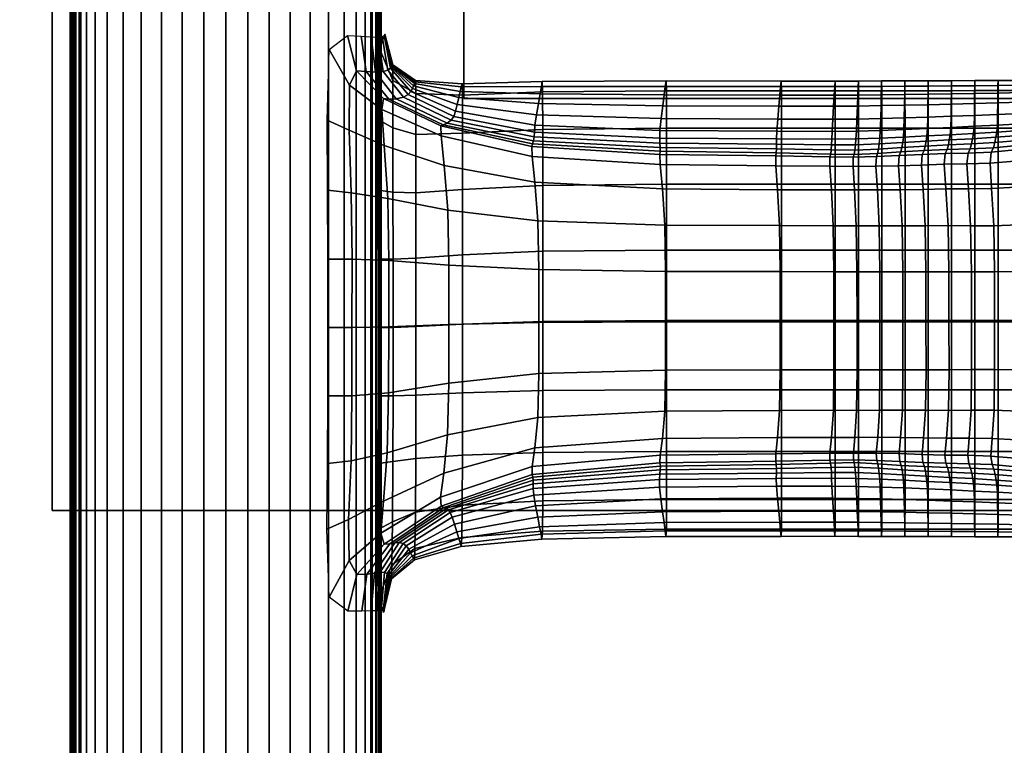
# Model space of a CAD drawing. Header units: inches. Extents: x -59 to 680, y -62 to 131.
# Tile 202 of 256: x 589.3 to 593.53, y -12.95 to -9.83. Entities that reach past the tile are written whole.
import ezdxf
from ezdxf.enums import TextEntityAlignment as Align

# ---------------------------------------------------------------- set-up
doc = ezdxf.new("R2010")
doc.units = ezdxf.units.IN
doc.header["$MEASUREMENT"] = 0
for name, color, linetype in [('A-FURN-3-COLLECTION-RUG-BOTTOM', 8, 'Continuous'), ('A-FURN-3-COLLECTION-RUG-SEC1', 9, 'Continuous'), ('A-FURN-3-COLLECTION-VOLAGE-TABLE-LEG', 253, 'Continuous'), ('A-FURN-3-COLLECTION-VOLAGE-TABLE-TOP-BOTTOM', 253, 'Continuous'), ('A-FURN-3-COLLECTION-VOLAGE-TABLE-TOP-EDGE', 252, 'Continuous'), ('A-FURN-3-COLLECTION-VOLAGE-TABLE-TOP-SPACER', 251, 'Continuous'), ('A-FURN-3-COLLECTION-VOLAGE-TABLE-TOP-TOP', 253, 'Continuous'), ('A-FURN-HAWORTH-ATT', 7, 'Continuous')]:
    doc.layers.add(name, color=color, linetype=linetype)
doc.styles.get("Standard").update_dxf_attribs({"font": 'arial.ttf'})

# ---------------------------------------------------------------- blocks, each defined once
blk = doc.blocks.new('HCCS-VXTO-11-3D-3')
at = {"layer": 'A-FURN-3-COLLECTION-VOLAGE-TABLE-TOP-BOTTOM', "invisible_edges": 10}
blk.add_3dface([(-15.5216, -10.7738, 8.6241), (-19.3961, -10.5246, 8.6241), (-19.3961, 10.5246, 8.6241), (-15.5216, 10.7738, 8.6241)], dxfattribs=at)
at = {"layer": 'A-FURN-3-COLLECTION-VOLAGE-TABLE-TOP-SPACER'}
for points in [[(17.815, 8.6614, 8.6241), (17.815, 8.6614, 7.6399), (-17.815, 8.6614, 7.6399), (-17.815, 8.6614, 8.6241)], [(-17.815, 8.6614, 8.6241), (-17.815, 8.6614, 7.6399), (-17.815, -8.6614, 7.6399), (-17.815, -8.6614, 8.6241)], [(-16.0433, -6.8898, 8.6241), (-16.0433, -6.8898, 7.6399), (-16.0433, 6.8898, 7.6399), (-16.0433, 6.8898, 8.6241)], [(-16.0433, 6.8898, 8.6241), (-16.0433, 6.8898, 7.6399), (16.0433, 6.8898, 7.6399), (16.0433, 6.8898, 8.6241)]]:
    blk.add_3dface(points, dxfattribs=at)
at = {"layer": 'A-FURN-3-COLLECTION-VOLAGE-TABLE-TOP-SPACER', "invisible_edges": 5}
for points in [[(-16.0433, -6.8898, 7.6399), (-17.815, -8.6614, 7.6399), (-17.815, 8.6614, 7.6399), (-16.0433, 6.8898, 7.6399)], [(-16.0433, 6.8898, 7.6399), (-17.815, 8.6614, 7.6399), (17.815, 8.6614, 7.6399), (16.0433, 6.8898, 7.6399)]]:
    blk.add_3dface(points, dxfattribs=at)
at = {"layer": 'A-FURN-3-COLLECTION-VOLAGE-TABLE-TOP-TOP', "invisible_edges": 10}
blk.add_3dface([(-15.6293, 12.6605, 9.4115), (-19.5307, 12.4096, 9.4115), (-19.5307, -12.4096, 9.4115), (-15.6293, -12.6605, 9.4115)], dxfattribs=at)
at = {"layer": 'A-FURN-HAWORTH-ATT', "flags": 1}
for tag, p in [('HAWMC', (0, 0)), ('HAWPN', (0, -0.1667)), ('HAWSN', (0, -0.3333))]:
    blk.add_attdef(tag, text='', height=0.1, dxfattribs=at).set_placement(p, align=Align.TOP_CENTER)
at = {"layer": 'A-FURN-3-COLLECTION-VOLAGE-TABLE-LEG'}
mesh = blk.add_polymesh((2, 36), dxfattribs=at)
for k, corner in enumerate([(-22.4688, 7.2837, 7.0268), (-22.4688, 8.5449, 7.0268), (-22.4688, 8.5597, 7.0233), (-22.4688, 8.5724, 7.0151), (-22.4688, 8.5804, 7.0023), (-22.4688, 8.5836, 6.9874), (-21.0111, 8.5836, 6.4553), (-20.9919, 8.5785, 6.295), (-20.9728, 8.5632, 6.1353), (-20.9538, 8.5378, 5.977), (-20.9438, 8.5139, 5.8927), (-20.9343, 8.4757, 5.8138), (-20.9258, 8.4244, 5.7426), (-20.9176, 8.3558, 5.6744), (-20.9108, 8.2776, 5.6174), (-20.9055, 8.1914, 5.573), (-20.9018, 8.1018, 5.5421), (-20.8996, 8.0089, 5.5234), (-20.8988, 7.9143, 5.5171), (-20.8996, 7.8197, 5.5234), (-20.9018, 7.7268, 5.5421), (-20.9055, 7.6372, 5.573), (-20.9108, 7.551, 5.6174), (-20.9176, 7.4728, 5.6744), (-20.9258, 7.4042, 5.7426), (-20.9343, 7.3529, 5.8138), (-20.9438, 7.3147, 5.8927), (-20.9538, 7.2907, 5.977), (-20.9728, 7.2654, 6.1353), (-20.9919, 7.2501, 6.295), (-21.0111, 7.245, 6.4553), (-22.4688, 7.245, 6.9874), (-22.4688, 7.2482, 7.0023), (-22.4688, 7.2562, 7.0151), (-22.4688, 7.2689, 7.0233), (-22.4688, 7.2837, 7.0268), (-15.2669, 7.2837, 7.0268), (-15.2669, 8.5449, 7.0268), (-15.267, 8.5597, 7.0233), (-15.2671, 8.5724, 7.0151), (-15.2672, 8.5804, 7.0023), (-15.2672, 8.5836, 6.9874), (-15.267, 8.5836, 6.5045), (-15.2669, 8.5792, 6.3548), (-15.2667, 8.566, 6.2057), (-15.2673, 8.5378, 6.0237), (-15.2669, 8.5138, 5.939), (-15.2669, 8.4756, 5.8597), (-15.2669, 8.4244, 5.7881), (-15.2669, 8.3558, 5.7196), (-15.2669, 8.2775, 5.6623), (-15.2669, 8.1914, 5.6176), (-15.2669, 8.1018, 5.5866), (-15.2669, 8.0089, 5.5677), (-15.2669, 7.9143, 5.5614), (-15.2669, 7.8197, 5.5677), (-15.2669, 7.7268, 5.5866), (-15.2669, 7.6372, 5.6176), (-15.2669, 7.5511, 5.6623), (-15.2669, 7.4728, 5.7196), (-15.2669, 7.4042, 5.7881), (-15.2669, 7.353, 5.8597), (-15.2669, 7.3148, 5.9391), (-15.2673, 7.2907, 6.0237), (-15.2667, 7.2626, 6.2057), (-15.2669, 7.2494, 6.3548), (-15.267, 7.245, 6.5045), (-15.2672, 7.245, 6.9874), (-15.2672, 7.2482, 7.0023), (-15.2671, 7.2562, 7.0151), (-15.267, 7.2689, 7.0233), (-15.2669, 7.2837, 7.0268)]):
    mesh.set_mesh_vertex(divmod(k, 36), corner)
mesh = blk.add_polymesh((9, 9), dxfattribs=at)
for k, corner in enumerate([(-17.322, 7.4756, 5.6881), (-17.3223, 7.3717, 5.7298), (-17.3088, 7.2134, 5.7609), (-17.2679, 6.9546, 5.775), (-17.2264, 6.5669, 5.7819), (-17.2115, 6.0217, 5.7914), (-17.2104, 5.5288, 5.8013), (-17.2102, 5.2978, 5.8094), (-17.2102, 5.1981, 5.8206), (-17.6124, 7.4766, 5.6898), (-17.6021, 7.3753, 5.7364), (-17.5671, 7.2193, 5.7721), (-17.4895, 6.9602, 5.7868), (-17.4145, 6.5711, 5.7924), (-17.3872, 6.0251, 5.8012), (-17.3847, 5.5317, 5.8105), (-17.3842, 5.3002, 5.8183), (-17.3843, 5.2004, 5.8293), (-17.8956, 7.4793, 5.6947), (-17.8531, 7.3857, 5.7558), (-17.7751, 7.2363, 5.805), (-17.654, 6.9766, 5.8217), (-17.5457, 6.5839, 5.8241), (-17.5058, 6.0353, 5.8304), (-17.5016, 5.5402, 5.8382), (-17.5005, 5.3078, 5.8452), (-17.5006, 5.2077, 5.8555), (-18.1877, 7.47, 5.7097), (-18.0306, 7.3837, 5.7914), (-17.9126, 7.2468, 5.8491), (-17.7577, 6.9901, 5.8651), (-17.6258, 6.5955, 5.8629), (-17.5768, 6.0447, 5.8659), (-17.571, 5.5478, 5.8713), (-17.5686, 5.3146, 5.8762), (-17.5684, 5.2141, 5.8851), (-18.2486, 7.3897, 5.7969), (-18.0897, 7.3503, 5.8468), (-17.9594, 7.2332, 5.8939), (-17.7966, 6.9869, 5.9021), (-17.6602, 6.5962, 5.8946), (-17.6095, 6.046, 5.8946), (-17.6028, 5.5482, 5.8972), (-17.5982, 5.3146, 5.8974), (-17.5968, 5.2137, 5.9039), (-18.2481, 7.3294, 5.8858), (-18.0882, 7.3067, 5.9185), (-17.959, 7.2089, 5.9474), (-17.8021, 6.9758, 5.9468), (-17.6722, 6.5926, 5.9359), (-17.6241, 6.0443, 5.9337), (-17.6172, 5.5458, 5.9342), (-17.6112, 5.3118, 5.9307), (-17.6091, 5.2102, 5.9357), (-18.2469, 7.2889, 5.9851), (-18.0839, 7.274, 6.0029), (-17.9547, 7.1869, 6.0173), (-17.8058, 6.9657, 6.013), (-17.6851, 6.5913, 6.0031), (-17.6405, 6.045, 6.0007), (-17.6345, 5.5451, 6.0006), (-17.6297, 5.31, 5.9977), (-17.6286, 5.2074, 6.0038), (-18.2459, 7.2629, 6.0868), (-18.0806, 7.2497, 6.0941), (-17.9521, 7.1676, 6.099), (-17.8118, 6.9565, 6.0946), (-17.7005, 6.5912, 6.0879), (-17.6595, 6.0469, 6.0862), (-17.6546, 5.5454, 6.0868), (-17.652, 5.3088, 6.0869), (-17.6523, 5.2052, 6.0959), (-18.2463, 7.2458, 6.1827), (-18.0819, 7.2315, 6.1859), (-17.9568, 7.1513, 6.1878), (-17.824, 6.9483, 6.1851), (-17.72, 6.5913, 6.1816), (-17.6816, 6.0487, 6.1811), (-17.6775, 5.5459, 6.183), (-17.676, 5.3081, 6.1871), (-17.6771, 5.2035, 6.1993)]):
    mesh.set_mesh_vertex(divmod(k, 9), corner)
mesh = blk.add_polymesh((9, 9), dxfattribs=at)
for k, corner in enumerate([(-15.7777, 7.288, 5.9827), (-15.9294, 7.2696, 5.9848), (-16.0446, 7.1808, 5.9896), (-16.1491, 6.9618, 5.9961), (-16.2251, 6.5904, 6.0017), (-16.2543, 6.0448, 6.0041), (-16.2598, 5.5446, 6.0036), (-16.2643, 5.3095, 6.0005), (-16.2654, 5.2074, 6.0066), (-15.7748, 7.3311, 5.8801), (-15.9279, 7.3095, 5.8913), (-16.0464, 7.2133, 5.907), (-16.1569, 6.9792, 5.9221), (-16.2385, 6.594, 5.9337), (-16.2701, 6.0446, 5.9385), (-16.2764, 5.5456, 5.9383), (-16.2821, 5.3117, 5.9345), (-16.2841, 5.2106, 5.9393), (-15.773, 7.3911, 5.7929), (-15.9241, 7.3518, 5.8277), (-16.043, 7.2356, 5.8661), (-16.1602, 6.9888, 5.8861), (-16.2493, 6.5972, 5.895), (-16.2838, 6.0464, 5.8999), (-16.2901, 5.5483, 5.9018), (-16.2945, 5.315, 5.9016), (-16.2959, 5.2145, 5.9078), (-15.8322, 7.47, 5.7092), (-15.9854, 7.3814, 5.7851), (-16.0907, 7.2434, 5.8403), (-16.2034, 6.9882, 5.8615), (-16.2926, 6.5955, 5.8659), (-16.3271, 6.0452, 5.8706), (-16.3327, 5.5481, 5.8754), (-16.335, 5.3152, 5.8798), (-16.3352, 5.2152, 5.8884), (-16.1366, 7.4786, 5.6944), (-16.1795, 7.3831, 5.7544), (-16.246, 7.2325, 5.8034), (-16.3311, 6.9745, 5.822), (-16.4034, 6.5839, 5.8264), (-16.4313, 6.0358, 5.8331), (-16.4354, 5.5406, 5.8405), (-16.4366, 5.3085, 5.8472), (-16.4365, 5.2089, 5.8574), (-16.4378, 7.4762, 5.6896), (-16.4483, 7.374, 5.7359), (-16.474, 7.2175, 5.7714), (-16.5231, 6.9593, 5.7866), (-16.5696, 6.5714, 5.793), (-16.5874, 6.0257, 5.8018), (-16.5899, 5.5322, 5.8111), (-16.5905, 5.3009, 5.8188), (-16.5905, 5.2013, 5.8297), (-16.7341, 7.4755, 5.6881), (-16.734, 7.3711, 5.7297), (-16.7402, 7.2127, 5.7607), (-16.7594, 6.9543, 5.7749), (-16.779, 6.5671, 5.7818), (-16.7866, 6.0221, 5.7914), (-16.7878, 5.5291, 5.8013), (-16.788, 5.2981, 5.8093), (-16.788, 5.1986, 5.8205), (-17.0281, 7.4756, 5.6881), (-17.0281, 7.3714, 5.7297), (-17.025, 7.213, 5.7608), (-17.0157, 6.9545, 5.7749), (-17.0063, 6.567, 5.7818), (-17.0032, 6.0219, 5.7914), (-17.0032, 5.5289, 5.8013), (-17.0032, 5.2979, 5.8093), (-17.0032, 5.1984, 5.8205), (-17.322, 7.4756, 5.6881), (-17.3223, 7.3717, 5.7298), (-17.3088, 7.2134, 5.7609), (-17.2679, 6.9546, 5.775), (-17.2264, 6.5669, 5.7819), (-17.2115, 6.0217, 5.7914), (-17.2104, 5.5288, 5.8013), (-17.2102, 5.2978, 5.8094), (-17.2102, 5.1981, 5.8206)]):
    mesh.set_mesh_vertex(divmod(k, 9), corner)
mesh = blk.add_polymesh((9, 9), dxfattribs=at)
for k, corner in enumerate([(-15.7666, 7.2304, 6.9566), (-15.8986, 7.1955, 6.932), (-15.966, 7.0978, 6.9072), (-15.9802, 6.8978, 6.8987), (-15.9709, 6.5529, 6.8983), (-15.968, 6.0201, 6.8982), (-15.9682, 5.525, 6.8999), (-15.9683, 5.293, 6.905), (-15.9681, 5.1926, 6.9096), (-15.7671, 7.2304, 6.884), (-15.9001, 7.1963, 6.8629), (-15.971, 7.0997, 6.8412), (-15.9931, 6.9009, 6.8333), (-15.9916, 6.5565, 6.8325), (-15.9916, 6.0232, 6.8324), (-15.9921, 5.5271, 6.8343), (-15.9922, 5.2944, 6.8398), (-15.992, 5.1935, 6.8455), (-15.7679, 7.2303, 6.7729), (-15.9023, 7.1974, 6.7569), (-15.9787, 7.1026, 6.74), (-16.013, 6.9055, 6.7331), (-16.0234, 6.5619, 6.7317), (-16.0278, 6.0278, 6.7316), (-16.0288, 5.5303, 6.7339), (-16.029, 5.2965, 6.7399), (-16.0284, 5.1949, 6.7474), (-15.769, 7.2303, 6.6291), (-15.9052, 7.1989, 6.6199), (-15.9885, 7.1064, 6.6091), (-16.0387, 6.9114, 6.6035), (-16.0644, 6.5689, 6.6014), (-16.0745, 6.0337, 6.6012), (-16.0762, 5.5344, 6.6039), (-16.0765, 5.2992, 6.6107), (-16.0756, 5.1967, 6.6206), (-15.7702, 7.2303, 6.4587), (-15.9086, 7.2007, 6.4575), (-16.0002, 7.1109, 6.4539), (-16.0691, 6.9185, 6.4498), (-16.1131, 6.5772, 6.4468), (-16.13, 6.0408, 6.4466), (-16.1324, 5.5393, 6.4499), (-16.1328, 5.3025, 6.4576), (-16.1316, 5.1988, 6.4702), (-15.7724, 7.2332, 6.2982), (-15.9136, 7.2056, 6.3025), (-16.0131, 7.118, 6.3043), (-16.0984, 6.926, 6.3012), (-16.1581, 6.584, 6.2974), (-16.1808, 6.0462, 6.297), (-16.184, 5.5432, 6.3003), (-16.1846, 5.3054, 6.3076), (-16.1832, 5.2009, 6.3216), (-15.7763, 7.2419, 6.184), (-15.921, 7.2167, 6.1879), (-16.0265, 7.1295, 6.1899), (-16.1205, 6.9334, 6.1866), (-16.188, 6.5865, 6.1824), (-16.2137, 6.0472, 6.1816), (-16.2174, 5.5444, 6.1836), (-16.2186, 5.3069, 6.1877), (-16.2175, 5.2028, 6.2), (-15.7791, 7.2592, 6.0881), (-15.9274, 7.2369, 6.0899), (-16.0378, 7.1492, 6.0914), (-16.137, 6.9441, 6.0901), (-16.2084, 6.5876, 6.0883), (-16.2358, 6.046, 6.088), (-16.2402, 5.5445, 6.0885), (-16.2427, 5.308, 6.0886), (-16.2423, 5.2048, 6.0976), (-15.7777, 7.288, 5.9827), (-15.9294, 7.2696, 5.9848), (-16.0446, 7.1808, 5.9896), (-16.1491, 6.9618, 5.9961), (-16.2251, 6.5904, 6.0017), (-16.2543, 6.0448, 6.0041), (-16.2598, 5.5446, 6.0036), (-16.2643, 5.3095, 6.0005), (-16.2654, 5.2074, 6.0066)]):
    mesh.set_mesh_vertex(divmod(k, 9), corner)
mesh = blk.add_polymesh((9, 9), dxfattribs=at)
for k, corner in enumerate([(-18.2463, 7.2458, 6.1827), (-18.0819, 7.2315, 6.1859), (-17.9568, 7.1513, 6.1878), (-17.824, 6.9483, 6.1851), (-17.72, 6.5913, 6.1816), (-17.6816, 6.0487, 6.1811), (-17.6775, 5.5459, 6.183), (-17.676, 5.3081, 6.1871), (-17.6771, 5.2035, 6.1993), (-18.2475, 7.2366, 6.2983), (-18.0862, 7.2192, 6.299), (-17.9671, 7.1378, 6.2992), (-17.8442, 6.9399, 6.2981), (-17.7494, 6.5889, 6.297), (-17.7144, 6.0481, 6.2973), (-17.7108, 5.545, 6.3005), (-17.7099, 5.3067, 6.3076), (-17.7112, 5.2019, 6.3216), (-18.2489, 7.234, 6.4592), (-18.0917, 7.2123, 6.4542), (-17.9816, 7.1272, 6.449), (-17.8745, 6.9299, 6.4468), (-17.7944, 6.5813, 6.4465), (-17.765, 6.0425, 6.4471), (-17.7622, 5.5408, 6.4502), (-17.7617, 5.3037, 6.4578), (-17.7628, 5.1996, 6.4704), (-18.2505, 7.2347, 6.6294), (-18.0975, 7.2084, 6.6176), (-17.997, 7.1188, 6.6057), (-17.9073, 6.9199, 6.6014), (-17.8434, 6.5719, 6.6011), (-17.8203, 6.0349, 6.6015), (-17.8183, 5.5354, 6.6042), (-17.8179, 5.3001, 6.6109), (-17.8188, 5.1972, 6.6207), (-18.2517, 7.2352, 6.7731), (-18.1024, 7.2052, 6.7555), (-18.01, 7.1117, 6.7379), (-17.9349, 6.9115, 6.7318), (-17.8847, 6.5639, 6.7316), (-17.8669, 6.0285, 6.7318), (-17.8657, 5.5309, 6.734), (-17.8654, 5.297, 6.74), (-17.8659, 5.1952, 6.7476), (-18.2527, 7.2357, 6.8841), (-18.1062, 7.2027, 6.8621), (-18.02, 7.1063, 6.8401), (-17.9563, 6.905, 6.8326), (-17.9167, 6.5578, 6.8325), (-17.9029, 6.0235, 6.8325), (-17.9023, 5.5274, 6.8344), (-17.9021, 5.2947, 6.8398), (-17.9024, 5.1937, 6.8456), (-18.2533, 7.236, 6.9566), (-18.1086, 7.2011, 6.9317), (-18.0266, 7.1027, 6.9068), (-17.9703, 6.9008, 6.8984), (-17.9376, 6.5537, 6.8983), (-17.9264, 6.0203, 6.8983), (-17.9262, 5.5252, 6.9), (-17.9261, 5.2931, 6.905), (-17.9262, 5.1927, 6.9096), (-18.1905, 7.2575, 7.0046), (-18.0482, 7.1996, 6.9701), (-17.9778, 7.1003, 6.9436), (-17.9308, 6.8982, 6.9347), (-17.9042, 6.5515, 6.9346), (-17.8953, 6.0185, 6.9345), (-17.8952, 5.5239, 6.9361), (-17.8952, 5.2923, 6.9409), (-17.8952, 5.1921, 6.9449), (-17.8981, 7.2607, 7.0099), (-17.8631, 7.1974, 6.9829), (-17.822, 7.0983, 6.9559), (-17.7919, 6.8967, 6.9468), (-17.7735, 6.5506, 6.9468), (-17.7673, 6.018, 6.9467), (-17.7673, 5.5235, 6.9482), (-17.7673, 5.292, 6.953), (-17.7673, 5.1919, 6.9567)]):
    mesh.set_mesh_vertex(divmod(k, 9), corner)
mesh = blk.add_polymesh((9, 9), dxfattribs=at)
for k, corner in enumerate([(-17.8981, 7.2607, 7.0099), (-17.8631, 7.1974, 6.9829), (-17.822, 7.0983, 6.9559), (-17.7919, 6.8967, 6.9468), (-17.7735, 6.5506, 6.9468), (-17.7673, 6.018, 6.9467), (-17.7673, 5.5235, 6.9482), (-17.7673, 5.292, 6.953), (-17.7673, 5.1919, 6.9567), (-17.6129, 7.2586, 7.0099), (-17.6042, 7.1956, 6.9829), (-17.5915, 7.0969, 6.956), (-17.5769, 6.8959, 6.947), (-17.5652, 6.5504, 6.9469), (-17.5613, 6.0179, 6.9468), (-17.5613, 5.5235, 6.9483), (-17.5613, 5.292, 6.9531), (-17.5613, 5.1919, 6.9568), (-17.322, 7.2576, 7.01), (-17.322, 7.1947, 6.983), (-17.3187, 7.0961, 6.9561), (-17.309, 6.8955, 6.947), (-17.2993, 6.5503, 6.947), (-17.296, 6.0179, 6.9469), (-17.296, 5.5235, 6.9484), (-17.296, 5.292, 6.9532), (-17.296, 5.1919, 6.9569), (-17.0281, 7.2574, 7.01), (-17.0281, 7.1944, 6.983), (-17.0244, 7.096, 6.9561), (-17.0133, 6.8954, 6.9471), (-17.0021, 6.5502, 6.947), (-16.9984, 6.0179, 6.9469), (-16.9984, 5.5235, 6.9485), (-16.9984, 5.292, 6.9532), (-16.9984, 5.1919, 6.9569), (-16.7342, 7.2576, 7.01), (-16.7342, 7.1947, 6.983), (-16.7294, 7.0962, 6.9561), (-16.7149, 6.8956, 6.947), (-16.7004, 6.5503, 6.947), (-16.6955, 6.0179, 6.9469), (-16.6955, 5.5235, 6.9484), (-16.6955, 5.292, 6.9532), (-16.6955, 5.1919, 6.9569), (-16.4372, 7.258, 7.0099), (-16.4459, 7.195, 6.9829), (-16.4489, 7.0965, 6.956), (-16.4345, 6.8957, 6.947), (-16.4172, 6.5503, 6.9469), (-16.4114, 6.0179, 6.9468), (-16.4114, 5.5235, 6.9483), (-16.4114, 5.292, 6.9531), (-16.4114, 5.1919, 6.9568), (-16.134, 7.2581, 7.0099), (-16.1689, 7.1951, 6.9829), (-16.1982, 7.0965, 6.9559), (-16.1929, 6.8957, 6.9468), (-16.176, 6.5503, 6.9468), (-16.1703, 6.0179, 6.9467), (-16.1703, 5.5235, 6.9482), (-16.1703, 5.292, 6.953), (-16.1703, 5.1919, 6.9567), (-15.829, 7.2523, 7.0046), (-15.9657, 7.1951, 6.9701), (-16.0223, 7.0968, 6.9437), (-16.0286, 6.8962, 6.9347), (-16.0145, 6.551, 6.9346), (-16.0099, 6.0185, 6.9345), (-16.0099, 5.5239, 6.9361), (-16.01, 5.2922, 6.9409), (-16.0099, 5.1921, 6.9449), (-15.7666, 7.2304, 6.9566), (-15.8986, 7.1955, 6.932), (-15.966, 7.0978, 6.9072), (-15.9802, 6.8978, 6.8987), (-15.9709, 6.5529, 6.8983), (-15.968, 6.0201, 6.8982), (-15.9682, 5.525, 6.8999), (-15.9683, 5.293, 6.905), (-15.9681, 5.1926, 6.9096)]):
    mesh.set_mesh_vertex(divmod(k, 9), corner)
mesh = blk.add_polymesh((9, 9), dxfattribs=at)
for k, corner in enumerate([(-17.2102, 5.1981, 5.8206), (-17.2099, 5.0995, 5.8401), (-17.2096, 5.0009, 5.8688), (-17.2099, 4.9013, 5.9078), (-17.21, 4.8022, 5.9546), (-17.2092, 4.7054, 6.0068), (-17.209, 4.6065, 6.0637), (-17.2107, 4.5013, 6.1243), (-17.2129, 4.3121, 6.2335), (-17.3843, 5.2004, 5.8293), (-17.3837, 5.1018, 5.8484), (-17.3834, 5.0033, 5.8767), (-17.3842, 4.9038, 5.9154), (-17.3848, 4.8048, 5.9617), (-17.3838, 4.7078, 6.0131), (-17.384, 4.6088, 6.0693), (-17.3877, 4.5037, 6.1298), (-17.3925, 4.3144, 6.2387), (-17.5006, 5.2077, 5.8555), (-17.5002, 5.1092, 5.8734), (-17.5004, 5.0111, 5.9002), (-17.5022, 4.9121, 5.9377), (-17.504, 4.8134, 5.9826), (-17.5039, 4.7161, 6.0316), (-17.5054, 4.6167, 6.0858), (-17.5117, 4.5119, 6.1459), (-17.5201, 4.3222, 6.2538), (-17.5684, 5.2141, 5.8851), (-17.5689, 5.1153, 5.903), (-17.5706, 5.0171, 5.9301), (-17.5738, 4.9185, 5.9671), (-17.5767, 4.82, 6.0105), (-17.5778, 4.7221, 6.0569), (-17.5808, 4.6222, 6.1088), (-17.5893, 4.518, 6.1685), (-17.6012, 4.3283, 6.2754), (-17.5968, 5.2137, 5.9039), (-17.5996, 5.1137, 5.9253), (-17.6044, 5.0143, 5.9574), (-17.6088, 4.9152, 5.9958), (-17.6122, 4.8162, 6.0386), (-17.614, 4.7176, 6.0835), (-17.6177, 4.6175, 6.134), (-17.627, 4.5142, 6.1933), (-17.6412, 4.3252, 6.2998), (-17.6091, 5.2102, 5.9357), (-17.6138, 5.1089, 5.9611), (-17.6211, 5.0082, 5.9983), (-17.6265, 4.9082, 6.0382), (-17.6302, 4.8087, 6.0803), (-17.6328, 4.7094, 6.1241), (-17.6372, 4.6091, 6.1732), (-17.6463, 4.5069, 6.2311), (-17.6617, 4.319, 6.3371), (-17.6286, 5.2074, 6.0038), (-17.6334, 5.1055, 6.031), (-17.6404, 5.0043, 6.0692), (-17.646, 4.9039, 6.1084), (-17.6507, 4.8039, 6.149), (-17.6548, 4.7041, 6.191), (-17.6602, 4.6037, 6.2379), (-17.6688, 4.5023, 6.2929), (-17.6847, 4.3156, 6.3973), (-17.6523, 5.2052, 6.0959), (-17.6562, 5.1029, 6.1231), (-17.6619, 5.0015, 6.1596), (-17.6673, 4.9008, 6.197), (-17.6726, 4.8005, 6.2355), (-17.678, 4.7003, 6.2758), (-17.6843, 4.6, 6.3203), (-17.6921, 4.4993, 6.3714), (-17.7077, 4.3138, 6.4734), (-17.6771, 5.2035, 6.1993), (-17.6805, 5.1006, 6.2255), (-17.6852, 4.9989, 6.2594), (-17.6901, 4.8979, 6.2942), (-17.6952, 4.7973, 6.3309), (-17.7007, 4.697, 6.3701), (-17.7068, 4.5968, 6.4126), (-17.7136, 4.4968, 6.4592), (-17.7283, 4.3126, 6.5588)]):
    mesh.set_mesh_vertex(divmod(k, 9), corner)
mesh = blk.add_polymesh((9, 9), dxfattribs=at)
for k, corner in enumerate([(-16.2654, 5.2074, 6.0066), (-16.2606, 5.1059, 6.0338), (-16.2536, 5.0051, 6.0721), (-16.2479, 4.905, 6.1114), (-16.2432, 4.8053, 6.1519), (-16.2389, 4.7056, 6.1939), (-16.2332, 4.6054, 6.2408), (-16.2245, 4.5041, 6.2959), (-16.2085, 4.3177, 6.4003), (-16.2841, 5.2106, 5.9393), (-16.2794, 5.1098, 5.9648), (-16.2721, 5.0096, 6.002), (-16.2668, 4.91, 6.042), (-16.2628, 4.8108, 6.084), (-16.2599, 4.7116, 6.1276), (-16.2553, 4.6115, 6.1766), (-16.2459, 4.5093, 6.2346), (-16.2303, 4.3216, 6.3407), (-16.2959, 5.2145, 5.9078), (-16.2931, 5.1151, 5.9291), (-16.2882, 5.0163, 5.9611), (-16.2837, 4.9175, 5.9995), (-16.2801, 4.8189, 6.0422), (-16.278, 4.7205, 6.0869), (-16.274, 4.6205, 6.1372), (-16.2645, 4.5173, 6.1966), (-16.25, 4.3285, 6.3032), (-16.3352, 5.2152, 5.8884), (-16.3345, 5.117, 5.9061), (-16.3327, 5.0193, 5.9331), (-16.3294, 4.9211, 5.9699), (-16.3262, 4.823, 6.0131), (-16.3249, 4.7252, 6.0593), (-16.3217, 4.6255, 6.1111), (-16.3131, 4.5213, 6.171), (-16.3008, 4.3317, 6.2779), (-16.4365, 5.2089, 5.8574), (-16.4368, 5.1108, 5.875), (-16.4364, 5.013, 5.9017), (-16.4344, 4.9143, 5.939), (-16.4325, 4.8159, 5.9837), (-16.4325, 4.7187, 6.0326), (-16.4308, 4.6193, 6.0866), (-16.4244, 4.5146, 6.147), (-16.4158, 4.3249, 6.2549), (-16.5905, 5.2013, 5.8297), (-16.5909, 5.1029, 5.8487), (-16.5911, 5.0046, 5.8768), (-16.5903, 4.9052, 5.9153), (-16.5896, 4.8063, 5.9615), (-16.5905, 4.7094, 6.0129), (-16.5903, 4.6104, 6.069), (-16.5865, 4.5054, 6.1295), (-16.5817, 4.3159, 6.2384), (-16.788, 5.1986, 5.8205), (-16.7883, 5.1001, 5.8399), (-16.7886, 5.0016, 5.8686), (-16.7883, 4.902, 5.9075), (-16.7881, 4.803, 5.9542), (-16.7888, 4.7061, 6.0064), (-16.789, 4.6072, 6.0632), (-16.7873, 4.5021, 6.1238), (-16.7851, 4.3128, 6.2331), (-17.0032, 5.1984, 5.8205), (-17.0032, 5.0998, 5.84), (-17.0032, 5.0013, 5.8687), (-17.0032, 4.9017, 5.9076), (-17.0032, 4.8026, 5.9544), (-17.0032, 4.7058, 6.0066), (-17.0032, 4.6069, 6.0634), (-17.0032, 4.5017, 6.124), (-17.0032, 4.3124, 6.2333), (-17.2102, 5.1981, 5.8206), (-17.2099, 5.0995, 5.8401), (-17.2096, 5.0009, 5.8688), (-17.2099, 4.9013, 5.9078), (-17.21, 4.8022, 5.9546), (-17.2092, 4.7054, 6.0068), (-17.209, 4.6065, 6.0637), (-17.2107, 4.5013, 6.1243), (-17.2129, 4.3121, 6.2335)]):
    mesh.set_mesh_vertex(divmod(k, 9), corner)
mesh = blk.add_polymesh((9, 9), dxfattribs=at)
for k, corner in enumerate([(-17.6771, 5.2035, 6.1993), (-17.6805, 5.1006, 6.2255), (-17.6852, 4.9989, 6.2594), (-17.6901, 4.8979, 6.2942), (-17.6952, 4.7973, 6.3309), (-17.7007, 4.697, 6.3701), (-17.7068, 4.5968, 6.4126), (-17.7136, 4.4968, 6.4592), (-17.7283, 4.3126, 6.5588), (-17.7112, 5.2019, 6.3216), (-17.7142, 5.0987, 6.3451), (-17.718, 4.9967, 6.3748), (-17.7221, 4.8955, 6.4067), (-17.7265, 4.7948, 6.4413), (-17.7314, 4.6945, 6.4786), (-17.7366, 4.5945, 6.5186), (-17.7421, 4.4948, 6.5611), (-17.7551, 4.3117, 6.6588), (-17.7628, 5.1996, 6.4704), (-17.7651, 5.0969, 6.4887), (-17.768, 4.9952, 6.5123), (-17.7711, 4.8942, 6.541), (-17.7745, 4.7936, 6.5729), (-17.7783, 4.6933, 6.6063), (-17.7824, 4.5933, 6.6423), (-17.7866, 4.4937, 6.6822), (-17.7967, 4.3109, 6.7789), (-17.8188, 5.1972, 6.6207), (-17.8203, 5.0954, 6.6329), (-17.8223, 4.9942, 6.6502), (-17.8245, 4.8934, 6.6756), (-17.8268, 4.793, 6.7048), (-17.8295, 4.6928, 6.7335), (-17.8323, 4.5928, 6.7652), (-17.8352, 4.493, 6.8032), (-17.8421, 4.3103, 6.8996), (-17.8659, 5.1952, 6.7476), (-17.8669, 5.0941, 6.7545), (-17.8681, 4.9933, 6.7665), (-17.8695, 4.8928, 6.7891), (-17.871, 4.7925, 6.816), (-17.8726, 4.6924, 6.8409), (-17.8744, 4.5923, 6.869), (-17.8762, 4.4925, 6.9053), (-17.8805, 4.3097, 7.0014), (-17.9024, 5.1937, 6.8456), (-17.9029, 5.093, 6.8486), (-17.9036, 4.9926, 6.8565), (-17.9043, 4.8923, 6.8769), (-17.9051, 4.7921, 6.902), (-17.9059, 4.692, 6.9239), (-17.9069, 4.592, 6.9492), (-17.9079, 4.4921, 6.9843), (-17.9101, 4.3093, 7.0801), (-17.9262, 5.1927, 6.9096), (-17.9264, 5.0924, 6.91), (-17.9267, 4.9922, 6.9152), (-17.927, 4.892, 6.9342), (-17.9273, 4.7919, 6.9582), (-17.9277, 4.6918, 6.9781), (-17.9281, 4.5918, 7.0015), (-17.9285, 4.4918, 7.0359), (-17.9295, 4.3091, 7.1315), (-17.8952, 5.1921, 6.9449), (-17.8953, 5.092, 6.9438), (-17.8954, 4.9919, 6.9476), (-17.8955, 4.8918, 6.9658), (-17.8955, 4.7918, 6.9892), (-17.8956, 4.6917, 7.008), (-17.8957, 4.5917, 7.0304), (-17.8958, 4.4916, 7.0643), (-17.896, 4.3089, 7.1598), (-17.7673, 5.1919, 6.9567), (-17.7673, 5.0919, 6.9552), (-17.7673, 4.9918, 6.9584), (-17.7673, 4.8918, 6.9764), (-17.7673, 4.7917, 6.9996), (-17.7673, 4.6917, 7.018), (-17.7673, 4.5916, 7.0401), (-17.7673, 4.4915, 7.0738), (-17.7673, 4.3088, 7.1693)]):
    mesh.set_mesh_vertex(divmod(k, 9), corner)
mesh = blk.add_polymesh((9, 9), dxfattribs=at)
for k, corner in enumerate([(-17.7673, 5.1919, 6.9567), (-17.7673, 5.0919, 6.9552), (-17.7673, 4.9918, 6.9584), (-17.7673, 4.8918, 6.9764), (-17.7673, 4.7917, 6.9996), (-17.7673, 4.6917, 7.018), (-17.7673, 4.5916, 7.0401), (-17.7673, 4.4915, 7.0738), (-17.7673, 4.3088, 7.1693), (-17.5613, 5.1919, 6.9568), (-17.5613, 5.0919, 6.9553), (-17.5613, 4.9918, 6.9585), (-17.5613, 4.8918, 6.9765), (-17.5613, 4.7917, 6.9996), (-17.5613, 4.6917, 7.0181), (-17.5613, 4.5916, 7.0401), (-17.5613, 4.4915, 7.0739), (-17.5613, 4.3088, 7.1694), (-17.296, 5.1919, 6.9569), (-17.296, 5.0919, 6.9553), (-17.296, 4.9918, 6.9586), (-17.296, 4.8917, 6.9766), (-17.296, 4.7917, 6.9997), (-17.296, 4.6917, 7.0182), (-17.296, 4.5916, 7.0402), (-17.296, 4.4915, 7.074), (-17.296, 4.3088, 7.1695), (-16.9984, 5.1919, 6.9569), (-16.9984, 5.0919, 6.9554), (-16.9984, 4.9918, 6.9586), (-16.9984, 4.8917, 6.9766), (-16.9984, 4.7917, 6.9997), (-16.9984, 4.6917, 7.0182), (-16.9984, 4.5916, 7.0403), (-16.9984, 4.4915, 7.074), (-16.9984, 4.3088, 7.1695), (-16.6955, 5.1919, 6.9569), (-16.6955, 5.0919, 6.9553), (-16.6955, 4.9918, 6.9586), (-16.6955, 4.8917, 6.9766), (-16.6955, 4.7917, 6.9997), (-16.6955, 4.6917, 7.0182), (-16.6955, 4.5916, 7.0402), (-16.6955, 4.4915, 7.074), (-16.6955, 4.3088, 7.1695), (-16.4114, 5.1919, 6.9568), (-16.4114, 5.0919, 6.9553), (-16.4114, 4.9918, 6.9585), (-16.4114, 4.8917, 6.9765), (-16.4114, 4.7917, 6.9996), (-16.4114, 4.6917, 7.0181), (-16.4114, 4.5916, 7.0401), (-16.4114, 4.4915, 7.0739), (-16.4114, 4.3088, 7.1694), (-16.1703, 5.1919, 6.9567), (-16.1703, 5.0919, 6.9552), (-16.1703, 4.9918, 6.9584), (-16.1703, 4.8918, 6.9764), (-16.1703, 4.7917, 6.9996), (-16.1703, 4.6917, 7.018), (-16.1703, 4.5916, 7.0401), (-16.1703, 4.4915, 7.0738), (-16.1703, 4.3088, 7.1693), (-16.0099, 5.1921, 6.9449), (-16.0099, 5.092, 6.9438), (-16.0098, 4.9919, 6.9475), (-16.0097, 4.8918, 6.9658), (-16.0097, 4.7917, 6.9892), (-16.0095, 4.6917, 7.008), (-16.0095, 4.5916, 7.0304), (-16.0094, 4.4916, 7.0643), (-16.0091, 4.3089, 7.1598), (-15.9681, 5.1926, 6.9096), (-15.9679, 5.0923, 6.91), (-15.9676, 4.9921, 6.9151), (-15.9673, 4.892, 6.9342), (-15.967, 4.7919, 6.9582), (-15.9666, 4.6918, 6.9781), (-15.9662, 4.5917, 7.0015), (-15.9658, 4.4917, 7.0359), (-15.9649, 4.3091, 7.1315)]):
    mesh.set_mesh_vertex(divmod(k, 9), corner)
mesh = blk.add_polymesh((9, 9), dxfattribs=at)
for k, corner in enumerate([(-15.9681, 5.1926, 6.9096), (-15.9679, 5.0923, 6.91), (-15.9676, 4.9921, 6.9151), (-15.9673, 4.892, 6.9342), (-15.967, 4.7919, 6.9582), (-15.9666, 4.6918, 6.9781), (-15.9662, 4.5917, 7.0015), (-15.9658, 4.4917, 7.0359), (-15.9649, 4.3091, 7.1315), (-15.992, 5.1935, 6.8455), (-15.9914, 5.0929, 6.8485), (-15.9908, 4.9925, 6.8564), (-15.9901, 4.8923, 6.8769), (-15.9893, 4.7921, 6.902), (-15.9884, 4.692, 6.9239), (-15.9875, 4.592, 6.9491), (-15.9865, 4.4921, 6.9843), (-15.9842, 4.3094, 7.0801), (-16.0284, 5.1949, 6.7474), (-16.0275, 5.0938, 6.7544), (-16.0262, 4.9932, 6.7664), (-16.0249, 4.8927, 6.789), (-16.0234, 4.7924, 6.816), (-16.0218, 4.6923, 6.8409), (-16.02, 4.5923, 6.8689), (-16.0182, 4.4925, 6.9053), (-16.0138, 4.3098, 7.0014), (-16.0756, 5.1967, 6.6206), (-16.074, 5.095, 6.6327), (-16.072, 4.994, 6.6501), (-16.0699, 4.8933, 6.6755), (-16.0675, 4.7929, 6.7047), (-16.0649, 4.6927, 6.7335), (-16.062, 4.5928, 6.7652), (-16.0591, 4.4931, 6.8032), (-16.0521, 4.3104, 6.8996), (-16.1316, 5.1988, 6.4702), (-16.1293, 5.0964, 6.4885), (-16.1264, 4.9949, 6.5122), (-16.1232, 4.894, 6.5408), (-16.1198, 4.7935, 6.5727), (-16.116, 4.6932, 6.6061), (-16.1119, 4.5933, 6.6422), (-16.1077, 4.4938, 6.6821), (-16.0975, 4.3111, 6.7788), (-16.1832, 5.2009, 6.3216), (-16.1803, 5.0981, 6.3452), (-16.1764, 4.9964, 6.3748), (-16.1723, 4.8954, 6.4068), (-16.1679, 4.7948, 6.4414), (-16.163, 4.6945, 6.4787), (-16.1577, 4.5946, 6.5187), (-16.1521, 4.4951, 6.5613), (-16.1392, 4.3121, 6.659), (-16.2175, 5.2028, 6.2), (-16.2141, 5.1003, 6.2263), (-16.2094, 4.9989, 6.2601), (-16.2045, 4.8981, 6.295), (-16.1993, 4.7977, 6.3317), (-16.1937, 4.6974, 6.3709), (-16.1876, 4.5973, 6.4135), (-16.1808, 4.4975, 6.4601), (-16.1661, 4.3135, 6.5599), (-16.2423, 5.2048, 6.0976), (-16.2383, 5.1029, 6.1248), (-16.2326, 5.0019, 6.1614), (-16.2272, 4.9015, 6.1988), (-16.2218, 4.8014, 6.2374), (-16.2163, 4.7013, 6.2777), (-16.21, 4.6011, 6.3223), (-16.2021, 4.5006, 6.3733), (-16.1865, 4.3154, 6.4755), (-16.2654, 5.2074, 6.0066), (-16.2606, 5.1059, 6.0338), (-16.2536, 5.0051, 6.0721), (-16.2479, 4.905, 6.1114), (-16.2432, 4.8053, 6.1519), (-16.2389, 4.7056, 6.1939), (-16.2332, 4.6054, 6.2408), (-16.2245, 4.5041, 6.2959), (-16.2085, 4.3177, 6.4003)]):
    mesh.set_mesh_vertex(divmod(k, 9), corner)
at = {"layer": 'A-FURN-3-COLLECTION-VOLAGE-TABLE-TOP-EDGE'}
mesh = blk.add_polymesh((101, 2), dxfattribs=at)
for k, corner in enumerate([(-15.5216, -10.7738, 8.6241), (-15.6304, -12.6789, 9.0821), (-19.3961, -10.5246, 8.6241), (-19.532, -12.4279, 9.0821), (-23.2667, -10.2204, 8.6241), (-23.4297, -12.1216, 9.0821), (-23.6346, -10.1687, 8.6241), (-23.9597, -12.0471, 9.0821), (-23.9987, -10.0955, 8.6241), (-24.4843, -11.9417, 9.0821), (-24.3515, -9.9798, 8.6241), (-24.9969, -11.7829, 9.0821), (-24.6932, -9.8341, 8.6241), (-25.493, -11.5826, 9.0821), (-25.0278, -9.6728, 8.6241), (-25.9683, -11.3369, 9.0821), (-25.3456, -9.4806, 8.6241), (-26.4245, -11.0558, 9.0821), (-25.6424, -9.2574, 8.6241), (-26.8522, -10.7343, 9.0821), (-25.918, -9.0084, 8.6241), (-27.2491, -10.3755, 9.0821), (-26.1718, -8.7372, 8.6241), (-27.6157, -9.9857, 9.0821), (-26.4027, -8.4462, 8.6241), (-27.9478, -9.5661, 9.0821), (-26.6089, -8.1373, 8.6241), (-28.2444, -9.1207, 9.0821), (-26.7883, -7.8121, 8.6241), (-28.5026, -8.6521, 9.0821), (-26.9363, -7.4715, 8.6241), (-28.7161, -8.1615, 9.0821), (-27.0487, -7.1175, 8.6241), (-28.8781, -7.6516, 9.0821), (-27.1318, -6.7555, 8.6241), (-28.9979, -7.13, 9.0821), (-27.2003, -6.3903, 8.6241), (-29.0964, -6.6039, 9.0821), (-27.3995, -4.2652, 8.6241), (-29.3023, -4.4077, 9.0821), (-27.5192, -2.1341, 8.6241), (-29.426, -2.2054, 9.0821), (-27.5591, 0, 8.6241), (-29.4672, 0, 9.0821), (-27.5192, 2.1341, 8.6241), (-29.426, 2.2054, 9.0821), (-27.3995, 4.2652, 8.6241), (-29.3023, 4.4077, 9.0821), (-27.2003, 6.3903, 8.6241), (-29.0964, 6.6039, 9.0821), (-27.1319, 6.7555, 8.6241), (-28.9979, 7.13, 9.0821), (-27.0487, 7.1175, 8.6241), (-28.8781, 7.6516, 9.0821), (-26.9363, 7.4715, 8.6241), (-28.7161, 8.1615, 9.0821), (-26.7881, 7.812, 8.6241), (-28.5026, 8.6521, 9.0821), (-26.6088, 8.1373, 8.6241), (-28.2444, 9.1207, 9.0821), (-26.403, 8.4465, 8.6241), (-27.9478, 9.5661, 9.0821), (-26.1725, 8.7378, 8.6241), (-27.6157, 9.9857, 9.0821), (-25.918, 9.0083, 8.6241), (-27.2491, 10.3754, 9.0821), (-25.6407, 9.2555, 8.6241), (-26.8498, 10.7315, 9.0821), (-25.3434, 9.4782, 8.6241), (-26.4215, 11.0523, 9.0821), (-25.0289, 9.6757, 8.6241), (-25.9683, 11.3369, 9.0821), (-24.6989, 9.8463, 8.6241), (-25.493, 11.5826, 9.0821), (-24.3546, 9.9853, 8.6241), (-24.9969, 11.7829, 9.0821), (-23.9977, 10.0883, 8.6241), (-24.4828, 11.9312, 9.0821), (-23.6336, 10.1618, 8.6241), (-23.9582, 12.0371, 9.0821), (-23.2667, 10.2204, 8.6241), (-23.4297, 12.1216, 9.0821), (-19.3961, 10.5246, 8.6241), (-19.532, 12.4279, 9.0821), (-15.5216, 10.7738, 8.6241), (-15.6304, 12.6789, 9.0821), (-11.644, 10.9681, 8.6241), (-11.7256, 12.8745, 9.0821), (-7.764, 11.1073, 8.6241), (-7.8184, 13.0146, 9.0821), (-3.8824, 11.1914, 8.6241), (-3.9096, 13.0994, 9.0821), (0, 11.2205, 8.6241), (0, 13.1286, 9.0821), (3.8824, 11.1914, 8.6241), (3.9096, 13.0994, 9.0821), (7.764, 11.1073, 8.6241), (7.8184, 13.0146, 9.0821), (11.644, 10.9681, 8.6241), (11.7256, 12.8745, 9.0821), (15.5216, 10.7738, 8.6241), (15.6304, 12.6789, 9.0821), (19.3961, 10.5246, 8.6241), (19.532, 12.4279, 9.0821), (23.2667, 10.2204, 8.6241), (23.4297, 12.1216, 9.0821), (23.6336, 10.1618, 8.6241), (23.9582, 12.0371, 9.0821), (23.9977, 10.0883, 8.6241), (24.4828, 11.9312, 9.0821), (24.3546, 9.9853, 8.6241), (24.9969, 11.7829, 9.0821), (24.6989, 9.8463, 8.6241), (25.493, 11.5826, 9.0821), (25.0289, 9.6757, 8.6241), (25.9683, 11.3369, 9.0821), (25.3434, 9.4782, 8.6241), (26.4215, 11.0523, 9.0821), (25.6407, 9.2555, 8.6241), (26.8498, 10.7315, 9.0821), (25.918, 9.0083, 8.6241), (27.2491, 10.3754, 9.0821), (26.1725, 8.7378, 8.6241), (27.6157, 9.9857, 9.0821), (26.403, 8.4465, 8.6241), (27.9478, 9.5661, 9.0821), (26.6088, 8.1373, 8.6241), (28.2444, 9.1207, 9.0821), (26.7881, 7.812, 8.6241), (28.5026, 8.6521, 9.0821), (26.9363, 7.4715, 8.6241), (28.7161, 8.1615, 9.0821), (27.0487, 7.1175, 8.6241), (28.8781, 7.6516, 9.0821), (27.1319, 6.7555, 8.6241), (28.9979, 7.13, 9.0821), (27.2003, 6.3903, 8.6241), (29.0964, 6.6039, 9.0821), (27.3995, 4.2652, 8.6241), (29.3023, 4.4077, 9.0821), (27.5192, 2.1341, 8.6241), (29.426, 2.2054, 9.0821), (27.5591, 0, 8.6241), (29.4672, 0, 9.0821), (27.5192, -2.1341, 8.6241), (29.426, -2.2054, 9.0821), (27.3995, -4.2652, 8.6241), (29.3023, -4.4077, 9.0821), (27.2003, -6.3903, 8.6241), (29.0964, -6.6039, 9.0821), (27.1319, -6.7555, 8.6241), (28.9979, -7.13, 9.0821), (27.0487, -7.1175, 8.6241), (28.8781, -7.6516, 9.0821), (26.9363, -7.4715, 8.6241), (28.7161, -8.1615, 9.0821), (26.7881, -7.812, 8.6241), (28.5026, -8.6521, 9.0821), (26.6088, -8.1373, 8.6241), (28.2444, -9.1207, 9.0821), (26.403, -8.4465, 8.6241), (27.9478, -9.5661, 9.0821), (26.1725, -8.7378, 8.6241), (27.6157, -9.9857, 9.0821), (25.918, -9.0083, 8.6241), (27.2491, -10.3754, 9.0821), (25.6407, -9.2555, 8.6241), (26.8498, -10.7315, 9.0821), (25.3434, -9.4782, 8.6241), (26.4215, -11.0523, 9.0821), (25.0289, -9.6757, 8.6241), (25.9683, -11.3369, 9.0821), (24.6989, -9.8463, 8.6241), (25.493, -11.5826, 9.0821), (24.3546, -9.9853, 8.6241), (24.9969, -11.7829, 9.0821), (23.9977, -10.0883, 8.6241), (24.4828, -11.9312, 9.0821), (23.6336, -10.1618, 8.6241), (23.9582, -12.0371, 9.0821), (23.2667, -10.2204, 8.6241), (23.4297, -12.1216, 9.0821), (19.3961, -10.5246, 8.6241), (19.532, -12.4279, 9.0821), (15.5216, -10.7738, 8.6241), (15.6304, -12.6789, 9.0821), (11.644, -10.9681, 8.6241), (11.7256, -12.8745, 9.0821), (7.764, -11.1073, 8.6241), (7.8184, -13.0146, 9.0821), (3.8824, -11.1914, 8.6241), (3.9096, -13.0994, 9.0821), (0, -11.2205, 8.6241), (0, -13.1286, 9.0821), (-3.8824, -11.1914, 8.6241), (-3.9096, -13.0994, 9.0821), (-7.764, -11.1073, 8.6241), (-7.8184, -13.0146, 9.0821), (-11.644, -10.9681, 8.6241), (-11.7256, -12.8745, 9.0821), (-15.5216, -10.7738, 8.6241), (-15.6304, -12.6789, 9.0821)]):
    mesh.set_mesh_vertex(divmod(k, 2), corner)
blk = doc.blocks.new('HCGN-MNTP-3D-3')
at = {"layer": 'A-FURN-3-COLLECTION-RUG-BOTTOM', "invisible_edges": 10}
blk.add_3dface([(58.7401, -39.2346), (-58.7401, -39.2346), (-58.7401, 39.2346), (58.7401, 39.2346)], dxfattribs=at)
at = {"layer": 'A-FURN-3-COLLECTION-RUG-SEC1', "invisible_edges": 5}
blk.add_3dface([(-58.7401, 39.2346, 0.315), (-58.7401, -39.2346, 0.315), (58.7401, -39.2346, 0.315), (58.7401, 39.2346, 0.315)], dxfattribs=at)

msp = doc.modelspace()

# ---------------------------------------------------------------- block references
for name, p, rotation in [('HCGN-MNTP-3D-3', (623.5697, 17.4106), 90), ('HCCS-VXTO-11-3D-3', (598.0989, 5.8732), 90.00000000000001)]:
    msp.add_blockref(name, p, dxfattribs=dict(rotation=rotation))

doc.saveas('drawing.dxf')
